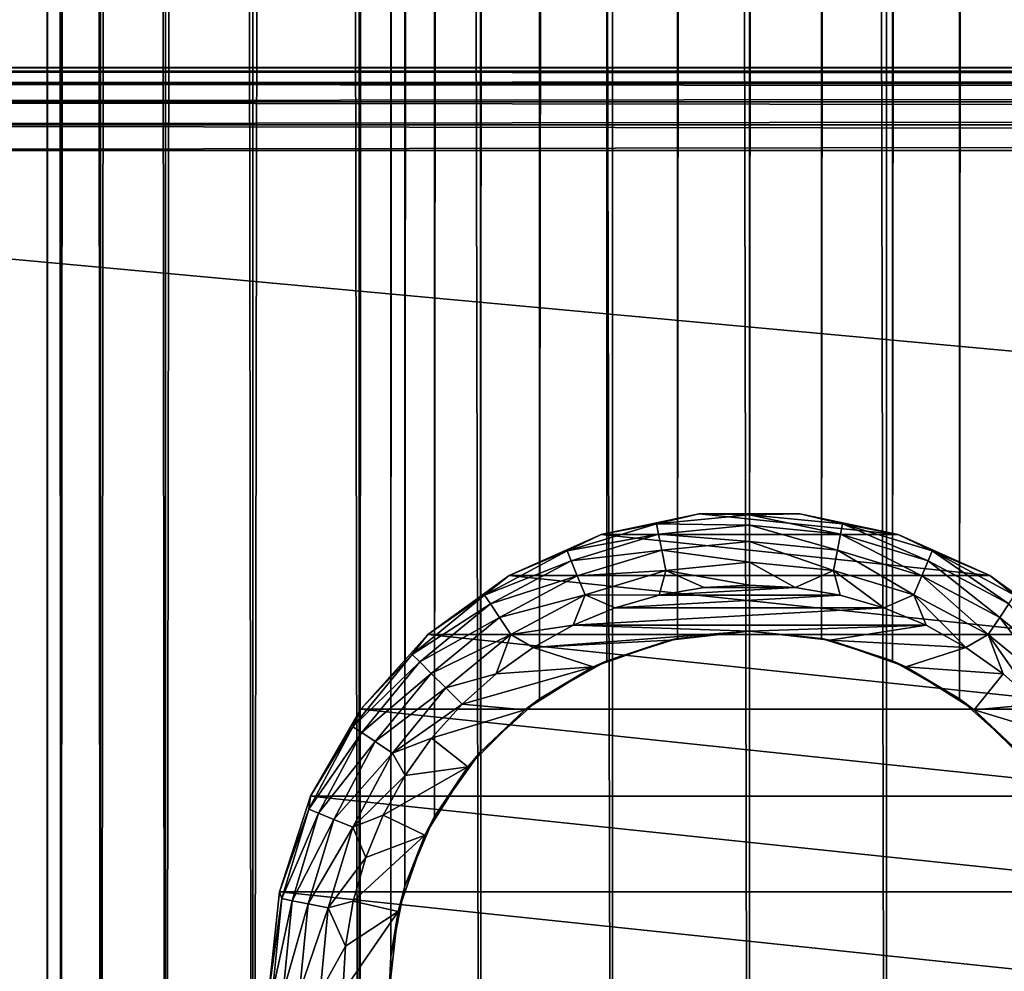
# Model space of a CAD drawing. Extents: x -54 to 446, y -6 to 1844.
# Tile 15 of 196: x -20 to 7, y 41 to 66. Entities that reach past the tile are written whole.
import ezdxf

# ---------------------------------------------------------------- set-up
doc = ezdxf.new("R2010")
doc.units = 0
doc.header["$LTSCALE"] = 52.148148
for name, color, linetype in [('111', 7, 'CONTINUOUS'), ('112', 7, 'CONTINUOUS'), ('117', 7, 'CONTINUOUS'), ('118', 7, 'CONTINUOUS'), ('126', 7, 'CONTINUOUS'), ('127', 7, 'CONTINUOUS'), ('129', 7, 'CONTINUOUS'), ('133', 7, 'CONTINUOUS'), ('603', 7, 'CONTINUOUS'), ('605', 7, 'CONTINUOUS'), ('606', 7, 'CONTINUOUS'), ('607', 7, 'CONTINUOUS'), ('610', 7, 'CONTINUOUS')]:
    doc.layers.add(name, color=color, linetype=linetype)

msp = doc.modelspace()

# ---------------------------------------------------------------- linework, layer by layer
at = {"layer": '111', "color": 7, "linetype": 'CONTINUOUS'}
for points in [[(0, 2, 19), (3.707, 2, 18.635), (0, 1758, 19), (0, 2, 19)], [(0, 1758, 19), (3.707, 2, 18.635), (3.707, 1758, 18.635), (0, 1758, 19)], [(3.707, 2, 18.635), (7.271, 2, 17.554), (3.707, 1758, 18.635), (3.707, 2, 18.635)], [(3.707, 1758, 18.635), (7.271, 2, 17.554), (7.271, 1758, 17.554), (3.707, 1758, 18.635)], [(5.679, 1712.075, -18.131), (7.279, 1713.514, -17.55), (5.679, 47.925, -18.131), (5.679, 1712.075, -18.131)], [(5.679, 47.925, -18.131), (7.279, 1713.514, -17.55), (7.279, 46.486, -17.55), (5.679, 47.925, -18.131)], [(3.863, 1711.048, -18.603), (5.679, 1712.075, -18.131), (3.863, 48.952, -18.603), (3.863, 1711.048, -18.603)], [(3.863, 48.952, -18.603), (5.679, 1712.075, -18.131), (5.679, 47.925, -18.131), (3.863, 48.952, -18.603)], [(1.948, 1710.447, -18.9), (3.863, 1711.048, -18.603), (1.948, 49.553, -18.9), (1.948, 1710.447, -18.9)], [(1.948, 49.553, -18.9), (3.863, 1711.048, -18.603), (3.863, 48.952, -18.603), (1.948, 49.553, -18.9)], [(0, 1710.25, -19), (1.948, 1710.447, -18.9), (0, 49.75, -19), (0, 1710.25, -19)], [(0, 49.75, -19), (1.948, 1710.447, -18.9), (1.948, 49.553, -18.9), (0, 49.75, -19)]]:
    msp.add_3dface(points, dxfattribs=at)
at = {"layer": '112', "color": 7, "linetype": 'CONTINUOUS'}
for points in [[(-19, 1758), (-18.635, 1758, -3.707), (-19, 2), (-19, 1758)], [(-19, 2), (-18.635, 1758, -3.707), (-18.635, 2, -3.707), (-19, 2)], [(-18.635, 1758, 3.707), (-19, 1758), (-18.635, 2, 3.707), (-18.635, 1758, 3.707)], [(-18.635, 2, 3.707), (-19, 1758), (-19, 2), (-18.635, 2, 3.707)], [(-18.635, 1758, -3.707), (-17.554, 1758, -7.271), (-18.635, 2, -3.707), (-18.635, 1758, -3.707)], [(-18.635, 2, -3.707), (-17.554, 1758, -7.271), (-17.554, 2, -7.271), (-18.635, 2, -3.707)], [(-17.554, 1758, 7.271), (-18.635, 1758, 3.707), (-17.554, 2, 7.271), (-17.554, 1758, 7.271)], [(-17.554, 2, 7.271), (-18.635, 1758, 3.707), (-18.635, 2, 3.707), (-17.554, 2, 7.271)], [(-17.554, 1758, -7.271), (-15.798, 1758, -10.556), (-17.554, 2, -7.271), (-17.554, 1758, -7.271)], [(-17.554, 2, -7.271), (-15.798, 1758, -10.556), (-15.798, 2, -10.556), (-17.554, 2, -7.271)], [(-15.798, 1758, 10.556), (-17.554, 1758, 7.271), (-15.798, 2, 10.556), (-15.798, 1758, 10.556)], [(-15.798, 2, 10.556), (-17.554, 1758, 7.271), (-17.554, 2, 7.271), (-15.798, 2, 10.556)], [(-15.798, 1758, -10.556), (-13.435, 1758, -13.435), (-15.798, 2, -10.556), (-15.798, 1758, -10.556)], [(-15.798, 2, -10.556), (-13.435, 1758, -13.435), (-13.435, 2, -13.435), (-15.798, 2, -10.556)], [(-13.435, 1758, 13.435), (-15.798, 1758, 10.556), (-13.435, 2, 13.435), (-13.435, 1758, 13.435)], [(-13.435, 2, 13.435), (-15.798, 1758, 10.556), (-15.798, 2, 10.556), (-13.435, 2, 13.435)], [(-13.435, 1758, -13.435), (-10.556, 1758, -15.798), (-13.435, 2, -13.435), (-13.435, 1758, -13.435)], [(-13.435, 2, -13.435), (-10.556, 1758, -15.798), (-10.556, 2, -15.798), (-13.435, 2, -13.435)], [(-10.556, 1758, 15.798), (-13.435, 1758, 13.435), (-10.556, 2, 15.798), (-10.556, 1758, 15.798)], [(-10.556, 2, 15.798), (-13.435, 1758, 13.435), (-13.435, 2, 13.435), (-10.556, 2, 15.798)], [(-10.556, 2, -15.798), (-10.556, 1758, -15.798), (-9.704, 1719.049, -16.335), (-10.556, 2, -15.798)], [(-7.271, 1758, 17.554), (-10.556, 1758, 15.798), (-7.271, 2, 17.554), (-7.271, 1758, 17.554)], [(-7.271, 2, 17.554), (-10.556, 1758, 15.798), (-10.556, 2, 15.798), (-7.271, 2, 17.554)], [(-3.707, 1758, 18.635), (-7.271, 1758, 17.554), (-3.707, 2, 18.635), (-3.707, 1758, 18.635)], [(-3.707, 2, 18.635), (-7.271, 1758, 17.554), (-7.271, 2, 17.554), (-3.707, 2, 18.635)], [(0, 2, 19), (0, 1758, 19), (-3.707, 1758, 18.635), (0, 2, 19)], [(0, 2, 19), (-3.707, 1758, 18.635), (-3.707, 2, 18.635), (0, 2, 19)], [(-10.556, 2, -15.798), (-9.704, 1719.049, -16.335), (-9.704, 40.951, -16.335), (-10.556, 2, -15.798)], [(-9.704, 1719.049, -16.335), (-9.322, 1717.143, -16.556), (-9.704, 40.951, -16.335), (-9.704, 1719.049, -16.335)], [(-9.704, 40.951, -16.335), (-9.322, 1717.143, -16.556), (-9.322, 42.857, -16.556), (-9.704, 40.951, -16.335)], [(-9.322, 1717.143, -16.556), (-8.52, 1715.259, -16.983), (-9.322, 42.857, -16.556), (-9.322, 1717.143, -16.556)], [(-9.322, 42.857, -16.556), (-8.52, 1715.259, -16.983), (-8.52, 44.741, -16.983), (-9.322, 42.857, -16.556)], [(-8.52, 1715.259, -16.983), (-7.279, 1713.514, -17.55), (-8.52, 44.741, -16.983), (-8.52, 1715.259, -16.983)], [(-8.52, 44.741, -16.983), (-7.279, 1713.514, -17.55), (-7.279, 46.486, -17.55), (-8.52, 44.741, -16.983)], [(-7.279, 1713.514, -17.55), (-5.679, 1712.075, -18.131), (-7.279, 46.486, -17.55), (-7.279, 1713.514, -17.55)], [(-7.279, 46.486, -17.55), (-5.679, 1712.075, -18.131), (-5.679, 47.925, -18.131), (-7.279, 46.486, -17.55)], [(-5.679, 1712.075, -18.131), (-3.863, 1711.048, -18.603), (-5.679, 47.925, -18.131), (-5.679, 1712.075, -18.131)], [(-5.679, 47.925, -18.131), (-3.863, 1711.048, -18.603), (-3.863, 48.952, -18.603), (-5.679, 47.925, -18.131)], [(-3.863, 1711.048, -18.603), (-1.948, 1710.447, -18.9), (-3.863, 48.952, -18.603), (-3.863, 1711.048, -18.603)], [(-3.863, 48.952, -18.603), (-1.948, 1710.447, -18.9), (-1.948, 49.553, -18.9), (-3.863, 48.952, -18.603)], [(-1.948, 1710.447, -18.9), (0, 1710.25, -19), (-1.948, 49.553, -18.9), (-1.948, 1710.447, -18.9)], [(0, 1710.25, -19), (0, 49.75, -19), (-1.948, 49.553, -18.9), (0, 1710.25, -19)], [(-9.704, 39.049, -16.335), (-10.556, 2, -15.798), (-9.704, 40.951, -16.335), (-9.704, 39.049, -16.335)]]:
    msp.add_3dface(points, dxfattribs=at)
at = {"layer": '117', "color": 7, "linetype": 'CONTINUOUS'}
for points in [[(-1.232, 50.931, -30), (-2.448, 50.724, -30), (1.232, 50.931, -30), (-1.232, 50.931, -30)], [(1.232, 50.931, -30), (-2.448, 50.724, -30), (2.448, 50.724, -30), (1.232, 50.931, -30)], [(0, 51, -30), (-1.232, 50.931, -30), (1.232, 50.931, -30), (0, 51, -30)], [(-2.448, 50.724, -30), (-3.633, 50.383, -30), (2.448, 50.724, -30), (-2.448, 50.724, -30)], [(2.448, 50.724, -30), (-3.633, 50.383, -30), (3.633, 50.383, -30), (2.448, 50.724, -30)], [(-3.633, 50.383, -30), (-4.773, 49.911, -30), (3.633, 50.383, -30), (-3.633, 50.383, -30)], [(3.633, 50.383, -30), (-4.773, 49.911, -30), (4.773, 49.911, -30), (3.633, 50.383, -30)], [(-5.852, 49.314, -30), (0, 49.75, -30), (-4.773, 49.911, -30), (-5.852, 49.314, -30)], [(-4.773, 49.911, -30), (0, 49.75, -30), (4.773, 49.911, -30), (-4.773, 49.911, -30)], [(0, 49.75, -30), (2.17, 49.506, -30), (4.773, 49.911, -30), (0, 49.75, -30)], [(4.773, 49.911, -30), (2.17, 49.506, -30), (5.852, 49.314, -30), (4.773, 49.911, -30)], [(-2.17, 49.506, -30), (0, 49.75, -30), (-5.852, 49.314, -30), (-2.17, 49.506, -30)], [(-6.858, 48.6, -30), (-4.23, 48.784, -30), (-5.852, 49.314, -30), (-6.858, 48.6, -30)], [(-4.23, 48.784, -30), (-2.17, 49.506, -30), (-5.852, 49.314, -30), (-4.23, 48.784, -30)], [(2.17, 49.506, -30), (4.23, 48.784, -30), (5.852, 49.314, -30), (2.17, 49.506, -30)], [(5.852, 49.314, -30), (4.23, 48.784, -30), (6.858, 48.6, -30), (5.852, 49.314, -30)], [(-6.079, 47.623, -30), (-4.23, 48.784, -30), (-7.778, 47.778, -30), (-6.079, 47.623, -30)], [(-7.778, 47.778, -30), (-4.23, 48.784, -30), (-6.858, 48.6, -30), (-7.778, 47.778, -30)], [(4.23, 48.784, -30), (6.079, 47.623, -30), (6.858, 48.6, -30), (4.23, 48.784, -30)], [(6.858, 48.6, -30), (6.079, 47.623, -30), (7.778, 47.778, -30), (6.858, 48.6, -30)], [(-8.6, 46.858, -30), (-6.079, 47.623, -30), (-7.778, 47.778, -30), (-8.6, 46.858, -30)], [(7.778, 47.778, -30), (6.079, 47.623, -30), (8.6, 46.858, -30), (7.778, 47.778, -30)], [(-7.623, 46.079, -30), (-6.079, 47.623, -30), (-8.6, 46.858, -30), (-7.623, 46.079, -30)], [(6.079, 47.623, -30), (7.623, 46.079, -30), (8.6, 46.858, -30), (6.079, 47.623, -30)], [(-9.314, 45.852, -30), (-7.623, 46.079, -30), (-8.6, 46.858, -30), (-9.314, 45.852, -30)], [(-8.784, 44.23, -30), (-7.623, 46.079, -30), (-9.911, 44.773, -30), (-8.784, 44.23, -30)], [(-9.911, 44.773, -30), (-7.623, 46.079, -30), (-9.314, 45.852, -30), (-9.911, 44.773, -30)], [(-10.383, 43.633, -30), (-8.784, 44.23, -30), (-9.911, 44.773, -30), (-10.383, 43.633, -30)], [(-9.506, 42.17, -30), (-8.784, 44.23, -30), (-10.724, 42.448, -30), (-9.506, 42.17, -30)], [(-10.724, 42.448, -30), (-8.784, 44.23, -30), (-10.383, 43.633, -30), (-10.724, 42.448, -30)], [(-10.931, 41.232, -30), (-9.506, 42.17, -30), (-10.724, 42.448, -30), (-10.931, 41.232, -30)], [(-9.75, 40, -30), (-9.506, 42.17, -30), (-11, 40, -30), (-9.75, 40, -30)], [(-11, 40, -30), (-9.506, 42.17, -30), (-10.931, 41.232, -30), (-11, 40, -30)]]:
    msp.add_3dface(points, dxfattribs=at)
at = {"layer": '118', "color": 7, "linetype": 'CONTINUOUS'}
for points in [[(-1.359, 52.929, -80), (4.017, 52.364, -80), (-4.017, 52.364, -80), (-1.359, 52.929, -80)], [(1.359, 52.929, -80), (4.017, 52.364, -80), (-1.359, 52.929, -80), (1.359, 52.929, -80)], [(-4.017, 52.364, -80), (6.5, 51.258, -80), (-6.5, 51.258, -80), (-4.017, 52.364, -80)], [(4.017, 52.364, -80), (6.5, 51.258, -80), (-4.017, 52.364, -80), (4.017, 52.364, -80)], [(-6.5, 51.258, -80), (8.699, 49.661, -80), (-8.699, 49.661, -80), (-6.5, 51.258, -80)], [(6.5, 51.258, -80), (8.699, 49.661, -80), (-6.5, 51.258, -80), (6.5, 51.258, -80)], [(-8.699, 49.661, -80), (10.517, 47.641, -80), (-10.517, 47.641, -80), (-8.699, 49.661, -80)], [(8.699, 49.661, -80), (10.517, 47.641, -80), (-8.699, 49.661, -80), (8.699, 49.661, -80)], [(-10.517, 47.641, -80), (11.876, 45.288, -80), (-11.876, 45.288, -80), (-10.517, 47.641, -80)], [(10.517, 47.641, -80), (11.876, 45.288, -80), (-10.517, 47.641, -80), (10.517, 47.641, -80)], [(-11.876, 45.288, -80), (12.716, 42.703, -80), (-12.716, 42.703, -80), (-11.876, 45.288, -80)], [(11.876, 45.288, -80), (12.716, 42.703, -80), (-11.876, 45.288, -80), (11.876, 45.288, -80)], [(-12.716, 42.703, -80), (13, 40, -80), (-13, 40, -80), (-12.716, 42.703, -80)], [(12.716, 42.703, -80), (13, 40, -80), (-12.716, 42.703, -80), (12.716, 42.703, -80)]]:
    msp.add_3dface(points, dxfattribs=at)
at = {"layer": '126', "color": 7, "linetype": 'CONTINUOUS'}
for points in [[(0, 49.75, -19), (1.948, 49.553, -18.9), (0, 49.75, -30), (0, 49.75, -19)], [(0, 49.75, -30), (1.948, 49.553, -18.9), (2.17, 49.506, -30), (0, 49.75, -30)], [(1.948, 49.553, -18.9), (3.863, 48.952, -18.603), (2.17, 49.506, -30), (1.948, 49.553, -18.9)], [(2.17, 49.506, -30), (3.863, 48.952, -18.603), (4.23, 48.784, -30), (2.17, 49.506, -30)], [(3.863, 48.952, -18.603), (5.679, 47.925, -18.131), (4.23, 48.784, -30), (3.863, 48.952, -18.603)], [(4.23, 48.784, -30), (5.679, 47.925, -18.131), (6.079, 47.623, -30), (4.23, 48.784, -30)], [(5.679, 47.925, -18.131), (7.279, 46.486, -17.55), (6.079, 47.623, -30), (5.679, 47.925, -18.131)], [(6.079, 47.623, -30), (7.279, 46.486, -17.55), (7.623, 46.079, -30), (6.079, 47.623, -30)]]:
    msp.add_3dface(points, dxfattribs=at)
at = {"layer": '127', "color": 7, "linetype": 'CONTINUOUS'}
for points in [[(-3.863, 48.952, -18.603), (-1.948, 49.553, -18.9), (-2.17, 49.506, -30), (-3.863, 48.952, -18.603)], [(-1.948, 49.553, -18.9), (0, 49.75, -19), (-2.17, 49.506, -30), (-1.948, 49.553, -18.9)], [(0, 49.75, -19), (0, 49.75, -30), (-2.17, 49.506, -30), (0, 49.75, -19)], [(-4.23, 48.784, -30), (-3.863, 48.952, -18.603), (-2.17, 49.506, -30), (-4.23, 48.784, -30)], [(-6.079, 47.623, -30), (-5.679, 47.925, -18.131), (-4.23, 48.784, -30), (-6.079, 47.623, -30)], [(-5.679, 47.925, -18.131), (-3.863, 48.952, -18.603), (-4.23, 48.784, -30), (-5.679, 47.925, -18.131)], [(-7.279, 46.486, -17.55), (-5.679, 47.925, -18.131), (-6.079, 47.623, -30), (-7.279, 46.486, -17.55)], [(-7.623, 46.079, -30), (-7.279, 46.486, -17.55), (-6.079, 47.623, -30), (-7.623, 46.079, -30)], [(-8.52, 44.741, -16.983), (-7.279, 46.486, -17.55), (-7.623, 46.079, -30), (-8.52, 44.741, -16.983)], [(-8.784, 44.23, -30), (-8.52, 44.741, -16.983), (-7.623, 46.079, -30), (-8.784, 44.23, -30)], [(-9.322, 42.857, -16.556), (-8.52, 44.741, -16.983), (-8.784, 44.23, -30), (-9.322, 42.857, -16.556)], [(-9.506, 42.17, -30), (-9.322, 42.857, -16.556), (-8.784, 44.23, -30), (-9.506, 42.17, -30)], [(-9.704, 40.951, -16.335), (-9.322, 42.857, -16.556), (-9.506, 42.17, -30), (-9.704, 40.951, -16.335)], [(-9.75, 40, -30), (-9.704, 40.951, -16.335), (-9.506, 42.17, -30), (-9.75, 40, -30)], [(-9.704, 39.049, -16.335), (-9.704, 40.951, -16.335), (-9.75, 40, -30), (-9.704, 39.049, -16.335)]]:
    msp.add_3dface(points, dxfattribs=at)
at = {"layer": '129', "color": 7, "linetype": 'CONTINUOUS'}
for points in [[(-1.359, 52.929, -80), (-4.017, 52.364, -80), (-1.359, 52.929, -32), (-1.359, 52.929, -80)], [(-1.359, 52.929, -32), (-4.017, 52.364, -80), (-4.017, 52.364, -32), (-1.359, 52.929, -32)], [(1.359, 52.929, -80), (-1.359, 52.929, -80), (1.359, 52.929, -32), (1.359, 52.929, -80)], [(1.359, 52.929, -32), (-1.359, 52.929, -80), (-1.359, 52.929, -32), (1.359, 52.929, -32)], [(4.017, 52.364, -80), (1.359, 52.929, -80), (4.017, 52.364, -32), (4.017, 52.364, -80)], [(4.017, 52.364, -32), (1.359, 52.929, -80), (1.359, 52.929, -32), (4.017, 52.364, -32)], [(-4.017, 52.364, -80), (-6.5, 51.258, -80), (-4.017, 52.364, -32), (-4.017, 52.364, -80)], [(-4.017, 52.364, -32), (-6.5, 51.258, -80), (-6.5, 51.258, -32), (-4.017, 52.364, -32)], [(6.5, 51.258, -80), (4.017, 52.364, -80), (6.5, 51.258, -32), (6.5, 51.258, -80)], [(6.5, 51.258, -32), (4.017, 52.364, -80), (4.017, 52.364, -32), (6.5, 51.258, -32)], [(-6.5, 51.258, -80), (-8.699, 49.661, -80), (-6.5, 51.258, -32), (-6.5, 51.258, -80)], [(-6.5, 51.258, -32), (-8.699, 49.661, -80), (-8.699, 49.661, -32), (-6.5, 51.258, -32)], [(8.699, 49.661, -80), (6.5, 51.258, -80), (8.699, 49.661, -32), (8.699, 49.661, -80)], [(8.699, 49.661, -32), (6.5, 51.258, -80), (6.5, 51.258, -32), (8.699, 49.661, -32)], [(-8.699, 49.661, -80), (-10.517, 47.641, -80), (-8.699, 49.661, -32), (-8.699, 49.661, -80)], [(-8.699, 49.661, -32), (-10.517, 47.641, -80), (-10.517, 47.641, -32), (-8.699, 49.661, -32)], [(-10.517, 47.641, -80), (-11.876, 45.288, -80), (-10.517, 47.641, -32), (-10.517, 47.641, -80)], [(-10.517, 47.641, -32), (-11.876, 45.288, -80), (-11.876, 45.288, -32), (-10.517, 47.641, -32)], [(-11.876, 45.288, -80), (-12.716, 42.703, -80), (-11.876, 45.288, -32), (-11.876, 45.288, -80)], [(-11.876, 45.288, -32), (-12.716, 42.703, -80), (-12.716, 42.703, -32), (-11.876, 45.288, -32)], [(-12.716, 42.703, -80), (-13, 40, -80), (-12.716, 42.703, -32), (-12.716, 42.703, -80)], [(-13, 40, -80), (-13, 40, -32), (-12.716, 42.703, -32), (-13, 40, -80)]]:
    msp.add_3dface(points, dxfattribs=at)
at = {"layer": '133', "color": 7, "linetype": 'CONTINUOUS'}
for points in [[(-1.359, 52.929, -32), (-4.017, 52.364, -32), (-2.517, 52.655, -31.384), (-1.359, 52.929, -32)], [(-1.359, 52.929, -32), (-2.517, 52.655, -31.384), (0, 52.903, -31.384), (-1.359, 52.929, -32)], [(-2.517, 52.655, -31.384), (0, 52.619, -30.825), (0, 52.903, -31.384), (-2.517, 52.655, -31.384)], [(1.359, 52.929, -32), (-1.359, 52.929, -32), (0, 52.903, -31.384), (1.359, 52.929, -32)], [(1.359, 52.929, -32), (0, 52.903, -31.384), (2.517, 52.655, -31.384), (1.359, 52.929, -32)], [(0, 52.619, -30.825), (2.462, 52.376, -30.825), (0, 52.903, -31.384), (0, 52.619, -30.825)], [(0, 52.903, -31.384), (2.462, 52.376, -30.825), (2.517, 52.655, -31.384), (0, 52.903, -31.384)], [(4.017, 52.364, -32), (1.359, 52.929, -32), (2.517, 52.655, -31.384), (4.017, 52.364, -32)], [(-4.017, 52.364, -32), (-4.938, 51.921, -31.384), (-2.517, 52.655, -31.384), (-4.017, 52.364, -32)], [(-4.938, 51.921, -31.384), (-2.462, 52.376, -30.825), (-2.517, 52.655, -31.384), (-4.938, 51.921, -31.384)], [(-2.462, 52.376, -30.825), (0, 52.619, -30.825), (-2.517, 52.655, -31.384), (-2.462, 52.376, -30.825)], [(-2.462, 52.376, -30.825), (0, 52.176, -30.382), (0, 52.619, -30.825), (-2.462, 52.376, -30.825)], [(0, 52.176, -30.382), (2.375, 51.942, -30.382), (0, 52.619, -30.825), (0, 52.176, -30.382)], [(0, 52.619, -30.825), (2.375, 51.942, -30.382), (2.462, 52.376, -30.825), (0, 52.619, -30.825)], [(2.462, 52.376, -30.825), (4.829, 51.658, -30.825), (2.517, 52.655, -31.384), (2.462, 52.376, -30.825)], [(4.017, 52.364, -32), (2.517, 52.655, -31.384), (4.938, 51.921, -31.384), (4.017, 52.364, -32)], [(2.517, 52.655, -31.384), (4.829, 51.658, -30.825), (4.938, 51.921, -31.384), (2.517, 52.655, -31.384)], [(-4.017, 52.364, -32), (-6.5, 51.258, -32), (-4.938, 51.921, -31.384), (-4.017, 52.364, -32)], [(-4.829, 51.658, -30.825), (-2.462, 52.376, -30.825), (-4.938, 51.921, -31.384), (-4.829, 51.658, -30.825)], [(-4.829, 51.658, -30.825), (-2.375, 51.942, -30.382), (-2.462, 52.376, -30.825), (-4.829, 51.658, -30.825)], [(-2.375, 51.942, -30.382), (0, 52.176, -30.382), (-2.462, 52.376, -30.825), (-2.375, 51.942, -30.382)], [(2.375, 51.942, -30.382), (4.66, 51.249, -30.382), (2.462, 52.376, -30.825), (2.375, 51.942, -30.382)], [(2.462, 52.376, -30.825), (4.66, 51.249, -30.382), (4.829, 51.658, -30.825), (2.462, 52.376, -30.825)], [(6.5, 51.258, -32), (4.017, 52.364, -32), (4.938, 51.921, -31.384), (6.5, 51.258, -32)], [(-4.66, 51.249, -30.382), (-2.375, 51.942, -30.382), (-4.829, 51.658, -30.825), (-4.66, 51.249, -30.382)], [(-4.66, 51.249, -30.382), (-2.267, 51.395, -30.098), (-2.375, 51.942, -30.382), (-4.66, 51.249, -30.382)], [(-2.375, 51.942, -30.382), (0, 51.618, -30.098), (0, 52.176, -30.382), (-2.375, 51.942, -30.382)], [(-2.267, 51.395, -30.098), (0, 51.618, -30.098), (-2.375, 51.942, -30.382), (-2.267, 51.395, -30.098)], [(0, 51.618, -30.098), (2.267, 51.395, -30.098), (0, 52.176, -30.382), (0, 51.618, -30.098)], [(0, 52.176, -30.382), (2.267, 51.395, -30.098), (2.375, 51.942, -30.382), (0, 52.176, -30.382)], [(2.267, 51.395, -30.098), (4.446, 50.734, -30.098), (2.375, 51.942, -30.382), (2.267, 51.395, -30.098)], [(2.375, 51.942, -30.382), (4.446, 50.734, -30.098), (4.66, 51.249, -30.382), (2.375, 51.942, -30.382)], [(-6.5, 51.258, -32), (-7.168, 50.728, -31.384), (-4.938, 51.921, -31.384), (-6.5, 51.258, -32)], [(-7.168, 50.728, -31.384), (-4.829, 51.658, -30.825), (-4.938, 51.921, -31.384), (-7.168, 50.728, -31.384)], [(4.829, 51.658, -30.825), (7.011, 50.492, -30.825), (4.938, 51.921, -31.384), (4.829, 51.658, -30.825)], [(6.5, 51.258, -32), (4.938, 51.921, -31.384), (7.168, 50.728, -31.384), (6.5, 51.258, -32)], [(4.938, 51.921, -31.384), (7.011, 50.492, -30.825), (7.168, 50.728, -31.384), (4.938, 51.921, -31.384)], [(-7.011, 50.492, -30.825), (-4.829, 51.658, -30.825), (-7.168, 50.728, -31.384), (-7.011, 50.492, -30.825)], [(-7.011, 50.492, -30.825), (-4.66, 51.249, -30.382), (-4.829, 51.658, -30.825), (-7.011, 50.492, -30.825)], [(-2.267, 51.395, -30.098), (0, 51, -30), (0, 51.618, -30.098), (-2.267, 51.395, -30.098)], [(0, 51, -30), (1.232, 50.931, -30), (0, 51.618, -30.098), (0, 51, -30)], [(0, 51.618, -30.098), (1.232, 50.931, -30), (2.267, 51.395, -30.098), (0, 51.618, -30.098)], [(4.66, 51.249, -30.382), (6.765, 50.124, -30.382), (4.829, 51.658, -30.825), (4.66, 51.249, -30.382)], [(4.829, 51.658, -30.825), (6.765, 50.124, -30.382), (7.011, 50.492, -30.825), (4.829, 51.658, -30.825)], [(-6.5, 51.258, -32), (-8.699, 49.661, -32), (-7.168, 50.728, -31.384), (-6.5, 51.258, -32)], [(-6.765, 50.124, -30.382), (-4.66, 51.249, -30.382), (-7.011, 50.492, -30.825), (-6.765, 50.124, -30.382)], [(-6.765, 50.124, -30.382), (-4.446, 50.734, -30.098), (-4.66, 51.249, -30.382), (-6.765, 50.124, -30.382)], [(-4.446, 50.734, -30.098), (-2.267, 51.395, -30.098), (-4.66, 51.249, -30.382), (-4.446, 50.734, -30.098)], [(-4.446, 50.734, -30.098), (-2.448, 50.724, -30), (-2.267, 51.395, -30.098), (-4.446, 50.734, -30.098)], [(-2.448, 50.724, -30), (-1.232, 50.931, -30), (-2.267, 51.395, -30.098), (-2.448, 50.724, -30)], [(-1.232, 50.931, -30), (0, 51, -30), (-2.267, 51.395, -30.098), (-1.232, 50.931, -30)], [(1.232, 50.931, -30), (2.448, 50.724, -30), (2.267, 51.395, -30.098), (1.232, 50.931, -30)], [(2.448, 50.724, -30), (3.633, 50.383, -30), (2.267, 51.395, -30.098), (2.448, 50.724, -30)], [(2.267, 51.395, -30.098), (3.633, 50.383, -30), (4.446, 50.734, -30.098), (2.267, 51.395, -30.098)], [(4.446, 50.734, -30.098), (6.455, 49.66, -30.098), (4.66, 51.249, -30.382), (4.446, 50.734, -30.098)], [(4.66, 51.249, -30.382), (6.455, 49.66, -30.098), (6.765, 50.124, -30.382), (4.66, 51.249, -30.382)], [(8.699, 49.661, -32), (6.5, 51.258, -32), (7.168, 50.728, -31.384), (8.699, 49.661, -32)], [(-8.699, 49.661, -32), (-9.124, 49.124, -31.384), (-7.168, 50.728, -31.384), (-8.699, 49.661, -32)], [(-9.124, 49.124, -31.384), (-7.011, 50.492, -30.825), (-7.168, 50.728, -31.384), (-9.124, 49.124, -31.384)], [(-6.455, 49.66, -30.098), (-4.446, 50.734, -30.098), (-6.765, 50.124, -30.382), (-6.455, 49.66, -30.098)], [(-6.455, 49.66, -30.098), (-4.773, 49.911, -30), (-4.446, 50.734, -30.098), (-6.455, 49.66, -30.098)], [(-4.773, 49.911, -30), (-3.633, 50.383, -30), (-4.446, 50.734, -30.098), (-4.773, 49.911, -30)], [(-3.633, 50.383, -30), (-2.448, 50.724, -30), (-4.446, 50.734, -30.098), (-3.633, 50.383, -30)], [(3.633, 50.383, -30), (4.773, 49.911, -30), (4.446, 50.734, -30.098), (3.633, 50.383, -30)], [(4.773, 49.911, -30), (5.852, 49.314, -30), (4.446, 50.734, -30.098), (4.773, 49.911, -30)], [(4.446, 50.734, -30.098), (5.852, 49.314, -30), (6.455, 49.66, -30.098), (4.446, 50.734, -30.098)], [(-8.923, 48.923, -30.825), (-7.011, 50.492, -30.825), (-9.124, 49.124, -31.384), (-8.923, 48.923, -30.825)], [(-8.923, 48.923, -30.825), (-6.765, 50.124, -30.382), (-7.011, 50.492, -30.825), (-8.923, 48.923, -30.825)], [(6.765, 50.124, -30.382), (8.61, 48.61, -30.382), (7.011, 50.492, -30.825), (6.765, 50.124, -30.382)], [(-8.61, 48.61, -30.382), (-6.765, 50.124, -30.382), (-8.923, 48.923, -30.825), (-8.61, 48.61, -30.382)], [(-8.61, 48.61, -30.382), (-6.455, 49.66, -30.098), (-6.765, 50.124, -30.382), (-8.61, 48.61, -30.382)], [(6.455, 49.66, -30.098), (8.215, 48.215, -30.098), (6.765, 50.124, -30.382), (6.455, 49.66, -30.098)], [(6.765, 50.124, -30.382), (8.215, 48.215, -30.098), (8.61, 48.61, -30.382), (6.765, 50.124, -30.382)], [(-5.852, 49.314, -30), (-4.773, 49.911, -30), (-6.455, 49.66, -30.098), (-5.852, 49.314, -30)], [(-8.699, 49.661, -32), (-10.517, 47.641, -32), (-9.124, 49.124, -31.384), (-8.699, 49.661, -32)], [(-8.215, 48.215, -30.098), (-6.455, 49.66, -30.098), (-8.61, 48.61, -30.382), (-8.215, 48.215, -30.098)], [(-8.215, 48.215, -30.098), (-6.858, 48.6, -30), (-6.455, 49.66, -30.098), (-8.215, 48.215, -30.098)], [(-6.858, 48.6, -30), (-5.852, 49.314, -30), (-6.455, 49.66, -30.098), (-6.858, 48.6, -30)], [(5.852, 49.314, -30), (6.858, 48.6, -30), (6.455, 49.66, -30.098), (5.852, 49.314, -30)], [(6.858, 48.6, -30), (7.778, 47.778, -30), (6.455, 49.66, -30.098), (6.858, 48.6, -30)], [(6.455, 49.66, -30.098), (7.778, 47.778, -30), (8.215, 48.215, -30.098), (6.455, 49.66, -30.098)], [(-10.517, 47.641, -32), (-10.728, 47.168, -31.384), (-9.124, 49.124, -31.384), (-10.517, 47.641, -32)], [(-10.728, 47.168, -31.384), (-8.923, 48.923, -30.825), (-9.124, 49.124, -31.384), (-10.728, 47.168, -31.384)], [(-10.492, 47.011, -30.825), (-8.923, 48.923, -30.825), (-10.728, 47.168, -31.384), (-10.492, 47.011, -30.825)], [(-10.492, 47.011, -30.825), (-8.61, 48.61, -30.382), (-8.923, 48.923, -30.825), (-10.492, 47.011, -30.825)], [(-10.124, 46.765, -30.382), (-8.61, 48.61, -30.382), (-10.492, 47.011, -30.825), (-10.124, 46.765, -30.382)], [(-10.124, 46.765, -30.382), (-8.215, 48.215, -30.098), (-8.61, 48.61, -30.382), (-10.124, 46.765, -30.382)], [(-7.778, 47.778, -30), (-6.858, 48.6, -30), (-8.215, 48.215, -30.098), (-7.778, 47.778, -30)], [(-9.66, 46.455, -30.098), (-8.215, 48.215, -30.098), (-10.124, 46.765, -30.382), (-9.66, 46.455, -30.098)], [(-9.66, 46.455, -30.098), (-7.778, 47.778, -30), (-8.215, 48.215, -30.098), (-9.66, 46.455, -30.098)], [(-8.6, 46.858, -30), (-7.778, 47.778, -30), (-9.66, 46.455, -30.098), (-8.6, 46.858, -30)], [(-10.517, 47.641, -32), (-11.876, 45.288, -32), (-10.728, 47.168, -31.384), (-10.517, 47.641, -32)], [(-11.876, 45.288, -32), (-11.921, 44.938, -31.384), (-10.728, 47.168, -31.384), (-11.876, 45.288, -32)], [(-11.921, 44.938, -31.384), (-10.492, 47.011, -30.825), (-10.728, 47.168, -31.384), (-11.921, 44.938, -31.384)], [(-11.658, 44.829, -30.825), (-10.492, 47.011, -30.825), (-11.921, 44.938, -31.384), (-11.658, 44.829, -30.825)], [(-11.658, 44.829, -30.825), (-10.124, 46.765, -30.382), (-10.492, 47.011, -30.825), (-11.658, 44.829, -30.825)], [(-11.249, 44.66, -30.382), (-10.124, 46.765, -30.382), (-11.658, 44.829, -30.825), (-11.249, 44.66, -30.382)], [(-11.249, 44.66, -30.382), (-9.66, 46.455, -30.098), (-10.124, 46.765, -30.382), (-11.249, 44.66, -30.382)], [(-9.314, 45.852, -30), (-8.6, 46.858, -30), (-9.66, 46.455, -30.098), (-9.314, 45.852, -30)], [(-10.734, 44.446, -30.098), (-9.66, 46.455, -30.098), (-11.249, 44.66, -30.382), (-10.734, 44.446, -30.098)], [(-10.734, 44.446, -30.098), (-9.314, 45.852, -30), (-9.66, 46.455, -30.098), (-10.734, 44.446, -30.098)], [(-9.911, 44.773, -30), (-9.314, 45.852, -30), (-10.734, 44.446, -30.098), (-9.911, 44.773, -30)], [(-11.876, 45.288, -32), (-12.716, 42.703, -32), (-11.921, 44.938, -31.384), (-11.876, 45.288, -32)], [(-12.716, 42.703, -32), (-12.655, 42.517, -31.384), (-11.921, 44.938, -31.384), (-12.716, 42.703, -32)], [(-12.655, 42.517, -31.384), (-11.658, 44.829, -30.825), (-11.921, 44.938, -31.384), (-12.655, 42.517, -31.384)], [(-12.376, 42.462, -30.825), (-11.658, 44.829, -30.825), (-12.655, 42.517, -31.384), (-12.376, 42.462, -30.825)], [(-12.376, 42.462, -30.825), (-11.249, 44.66, -30.382), (-11.658, 44.829, -30.825), (-12.376, 42.462, -30.825)], [(-10.383, 43.633, -30), (-9.911, 44.773, -30), (-10.734, 44.446, -30.098), (-10.383, 43.633, -30)], [(-11.942, 42.375, -30.382), (-11.249, 44.66, -30.382), (-12.376, 42.462, -30.825), (-11.942, 42.375, -30.382)], [(-11.942, 42.375, -30.382), (-10.734, 44.446, -30.098), (-11.249, 44.66, -30.382), (-11.942, 42.375, -30.382)], [(-11.395, 42.267, -30.098), (-10.734, 44.446, -30.098), (-11.942, 42.375, -30.382), (-11.395, 42.267, -30.098)], [(-11.395, 42.267, -30.098), (-10.383, 43.633, -30), (-10.734, 44.446, -30.098), (-11.395, 42.267, -30.098)], [(-10.724, 42.448, -30), (-10.383, 43.633, -30), (-11.395, 42.267, -30.098), (-10.724, 42.448, -30)], [(-12.716, 42.703, -32), (-13, 40, -32), (-12.655, 42.517, -31.384), (-12.716, 42.703, -32)], [(-13, 40, -32), (-12.903, 40, -31.384), (-12.655, 42.517, -31.384), (-13, 40, -32)], [(-12.903, 40, -31.384), (-12.376, 42.462, -30.825), (-12.655, 42.517, -31.384), (-12.903, 40, -31.384)], [(-12.619, 40, -30.825), (-12.376, 42.462, -30.825), (-12.903, 40, -31.384), (-12.619, 40, -30.825)], [(-12.619, 40, -30.825), (-11.942, 42.375, -30.382), (-12.376, 42.462, -30.825), (-12.619, 40, -30.825)], [(-12.176, 40, -30.382), (-11.942, 42.375, -30.382), (-12.619, 40, -30.825), (-12.176, 40, -30.382)], [(-12.176, 40, -30.382), (-11.395, 42.267, -30.098), (-11.942, 42.375, -30.382), (-12.176, 40, -30.382)], [(-10.931, 41.232, -30), (-10.724, 42.448, -30), (-11.395, 42.267, -30.098), (-10.931, 41.232, -30)], [(-11.618, 40, -30.098), (-11.395, 42.267, -30.098), (-12.176, 40, -30.382), (-11.618, 40, -30.098)], [(-11.618, 40, -30.098), (-10.931, 41.232, -30), (-11.395, 42.267, -30.098), (-11.618, 40, -30.098)], [(-11, 40, -30), (-10.931, 41.232, -30), (-11.618, 40, -30.098), (-11, 40, -30)]]:
    msp.add_3dface(points, dxfattribs=at)
at = {"layer": '603', "color": 7, "linetype": 'CONTINUOUS'}
for points in [[(444, 62.75, 29), (-52, 62.75, 29), (444, 17.25, 29), (444, 62.75, 29)], [(-52, 62.75, 29), (-52, 17.25, 29), (444, 17.25, 29), (-52, 62.75, 29)]]:
    msp.add_3dface(points, dxfattribs=at)
at = {"layer": '605', "color": 7, "linetype": 'CONTINUOUS'}
for points in [[(444, 17.25, 19), (-52, 17.25, 19), (444, 62.75, 19), (444, 17.25, 19)], [(-52, 17.25, 19), (-52, 62.75, 19), (444, 62.75, 19), (-52, 17.25, 19)]]:
    msp.add_3dface(points, dxfattribs=at)
at = {"layer": '606', "color": 7, "linetype": 'CONTINUOUS'}
for points in [[(-52, 65, 26.75), (444, 65, 26.75), (-52, 65, 21.25), (-52, 65, 26.75)], [(-52, 65, 21.25), (444, 65, 26.75), (444, 65, 21.25), (-52, 65, 21.25)]]:
    msp.add_3dface(points, dxfattribs=at)
at = {"layer": '607', "color": 7, "linetype": 'CONTINUOUS'}
for points in [[(-52, 65, 26.75), (-52, 64.89, 27.445), (444, 65, 26.75), (-52, 65, 26.75)], [(444, 65, 26.75), (-52, 64.89, 27.445), (444, 64.89, 27.445), (444, 65, 26.75)], [(-52, 64.89, 27.445), (-52, 64.57, 28.073), (444, 64.89, 27.445), (-52, 64.89, 27.445)], [(444, 64.89, 27.445), (-52, 64.57, 28.073), (444, 64.57, 28.073), (444, 64.89, 27.445)], [(-52, 64.57, 28.073), (-52, 64.073, 28.57), (444, 64.57, 28.073), (-52, 64.57, 28.073)], [(444, 64.57, 28.073), (-52, 64.073, 28.57), (444, 64.073, 28.57), (444, 64.57, 28.073)], [(-52, 64.073, 28.57), (-52, 63.445, 28.89), (444, 64.073, 28.57), (-52, 64.073, 28.57)], [(444, 64.073, 28.57), (-52, 63.445, 28.89), (444, 63.445, 28.89), (444, 64.073, 28.57)], [(-52, 63.445, 28.89), (-52, 62.75, 29), (444, 63.445, 28.89), (-52, 63.445, 28.89)], [(444, 63.445, 28.89), (-52, 62.75, 29), (444, 62.75, 29), (444, 63.445, 28.89)]]:
    msp.add_3dface(points, dxfattribs=at)
at = {"layer": '610', "color": 7, "linetype": 'CONTINUOUS'}
for points in [[(-52, 64.89, 20.555), (-52, 65, 21.25), (444, 64.89, 20.555), (-52, 64.89, 20.555)], [(444, 64.89, 20.555), (-52, 65, 21.25), (444, 65, 21.25), (444, 64.89, 20.555)], [(-52, 64.57, 19.927), (-52, 64.89, 20.555), (444, 64.57, 19.927), (-52, 64.57, 19.927)], [(444, 64.57, 19.927), (-52, 64.89, 20.555), (444, 64.89, 20.555), (444, 64.57, 19.927)], [(-52, 64.073, 19.43), (-52, 64.57, 19.927), (444, 64.073, 19.43), (-52, 64.073, 19.43)], [(444, 64.073, 19.43), (-52, 64.57, 19.927), (444, 64.57, 19.927), (444, 64.073, 19.43)], [(-52, 63.445, 19.11), (-52, 64.073, 19.43), (444, 63.445, 19.11), (-52, 63.445, 19.11)], [(444, 63.445, 19.11), (-52, 64.073, 19.43), (444, 64.073, 19.43), (444, 63.445, 19.11)], [(444, 62.75, 19), (-52, 62.75, 19), (-52, 63.445, 19.11), (444, 62.75, 19)], [(444, 62.75, 19), (-52, 63.445, 19.11), (444, 63.445, 19.11), (444, 62.75, 19)]]:
    msp.add_3dface(points, dxfattribs=at)

doc.saveas('drawing.dxf')
